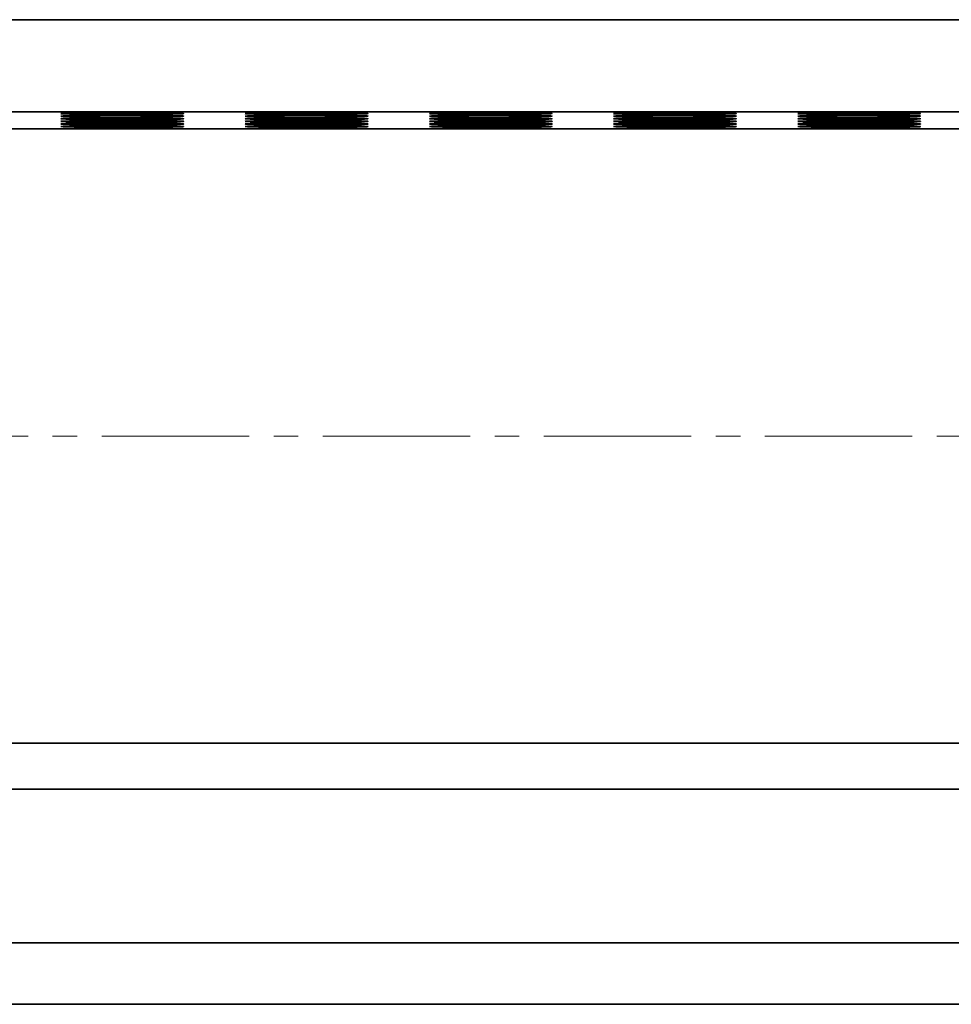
# Model space of a CAD drawing. Header units: millimetres. Extents: x -14862 to 14862, y -10512 to 10512.
# Tile 192 of 199: x 10109 to 10412, y 6886 to 7206. Entities that reach past the tile are written whole.
import ezdxf

# ---------------------------------------------------------------- set-up
doc = ezdxf.new("R2010")
doc.units = ezdxf.units.MM
doc.header["$LTSCALE"] = 4
doc.linetypes.add('点画线', pattern=[18, 12, -2, 2, -2])
doc.layers.add('中心线层', color=1, linetype='点画线', lineweight=18)
doc.layers.add('几何体', color=7, linetype='Continuous', lineweight=35)

msp = doc.modelspace()

# ---------------------------------------------------------------- linework, layer by layer
at = {"layer": '中心线层'}
msp.add_line((7903.271, 7070.9), (10714.982, 7070.9), dxfattribs=at)
at = {"layer": '几何体'}
for p, q in [((10501.982, 7206.45), (8101.982, 7206.45)), ((10501.982, 7176.452), (8101.982, 7176.452)), ((10504.482, 7170.9), (8104.482, 7170.9)), ((8104.482, 6970.9), (10504.482, 6970.9)), ((8101.982, 6955.9), (10501.982, 6955.9)), ((10594.482, 6905.9), (8004.482, 6905.9)), ((10594.482, 6885.9), (8004.482, 6885.9))]:
    msp.add_line(p, q, dxfattribs=at)
for points in [[(10121.982, 7175.889), (10122.16, 7175.927), (10122.693, 7175.964), (10123.569, 7175.999), (10124.774, 7176.033), (10126.286, 7176.064), (10128.078, 7176.092), (10130.118, 7176.116), (10132.37, 7176.136), (10134.794, 7176.152), (10137.346, 7176.163), (10139.98, 7176.169), (10142.65, 7176.171), (10145.309, 7176.167), (10147.907, 7176.158), (10150.401, 7176.145), (10152.744, 7176.127), (10154.895, 7176.104), (10156.815, 7176.078), (10158.471, 7176.049), (10159.832, 7176.016), (10160.875, 7175.982), (10161.581, 7175.945), (10161.937, 7175.908), (10161.937, 7175.87), (10161.581, 7175.833), (10160.875, 7175.797), (10159.832, 7175.762), (10158.471, 7175.73), (10156.815, 7175.7), (10154.895, 7175.674), (10152.744, 7175.652), (10150.401, 7175.634), (10147.907, 7175.62), (10145.309, 7175.611), (10142.65, 7175.608), (10139.98, 7175.609), (10137.346, 7175.615), (10134.794, 7175.626), (10132.37, 7175.642), (10130.118, 7175.662), (10128.078, 7175.687), (10126.286, 7175.715), (10124.774, 7175.746), (10123.569, 7175.779), (10122.693, 7175.815), (10122.16, 7175.852), (10121.982, 7175.889)], [(10121.982, 7175.044), (10122.16, 7175.082), (10122.693, 7175.119), (10123.569, 7175.154), (10124.774, 7175.188), (10126.286, 7175.219), (10128.078, 7175.247), (10130.118, 7175.271), (10132.37, 7175.291), (10134.794, 7175.307), (10137.346, 7175.318), (10139.98, 7175.324), (10142.65, 7175.326), (10145.309, 7175.322), (10147.907, 7175.313), (10150.401, 7175.3), (10152.744, 7175.282), (10154.895, 7175.259), (10156.815, 7175.233), (10158.471, 7175.204), (10159.832, 7175.171), (10160.875, 7175.137), (10161.581, 7175.1), (10161.937, 7175.063), (10161.937, 7175.025), (10161.581, 7174.988), (10160.875, 7174.952), (10159.832, 7174.917), (10158.471, 7174.885), (10156.815, 7174.855), (10154.895, 7174.829), (10152.744, 7174.807), (10150.401, 7174.789), (10147.907, 7174.775), (10145.309, 7174.766), (10142.65, 7174.763), (10139.98, 7174.764), (10137.346, 7174.77), (10134.794, 7174.781), (10132.37, 7174.797), (10130.118, 7174.817), (10128.078, 7174.842), (10126.286, 7174.87), (10124.774, 7174.901), (10123.569, 7174.934), (10122.693, 7174.97), (10122.16, 7175.007), (10121.982, 7175.044)], [(10121.982, 7174.199), (10122.16, 7174.237), (10122.693, 7174.274), (10123.569, 7174.309), (10124.774, 7174.343), (10126.286, 7174.374), (10128.078, 7174.402), (10130.118, 7174.426), (10132.37, 7174.446), (10134.794, 7174.462), (10137.346, 7174.473), (10139.98, 7174.479), (10142.65, 7174.481), (10145.309, 7174.477), (10147.907, 7174.468), (10150.401, 7174.455), (10152.744, 7174.437), (10154.895, 7174.414), (10156.815, 7174.388), (10158.471, 7174.359), (10159.832, 7174.326), (10160.875, 7174.292), (10161.581, 7174.255), (10161.937, 7174.218), (10161.937, 7174.18), (10161.581, 7174.143), (10160.875, 7174.107), (10159.832, 7174.072), (10158.471, 7174.04), (10156.815, 7174.01), (10154.895, 7173.984), (10152.744, 7173.962), (10150.401, 7173.944), (10147.907, 7173.93), (10145.309, 7173.921), (10142.65, 7173.918), (10139.98, 7173.919), (10137.346, 7173.925), (10134.794, 7173.936), (10132.37, 7173.952), (10130.118, 7173.972), (10128.078, 7173.997), (10126.286, 7174.025), (10124.774, 7174.056), (10123.569, 7174.089), (10122.693, 7174.125), (10122.16, 7174.162), (10121.982, 7174.199)], [(10181.982, 7175.889), (10182.16, 7175.927), (10182.693, 7175.964), (10183.569, 7175.999), (10184.774, 7176.033), (10186.286, 7176.064), (10188.078, 7176.092), (10190.118, 7176.116), (10192.37, 7176.136), (10194.794, 7176.152), (10197.346, 7176.163), (10199.98, 7176.169), (10202.65, 7176.171), (10205.309, 7176.167), (10207.907, 7176.158), (10210.401, 7176.145), (10212.744, 7176.127), (10214.895, 7176.104), (10216.815, 7176.078), (10218.471, 7176.049), (10219.832, 7176.016), (10220.875, 7175.982), (10221.581, 7175.945), (10221.937, 7175.908), (10221.937, 7175.87), (10221.581, 7175.833), (10220.875, 7175.797), (10219.832, 7175.762), (10218.471, 7175.73), (10216.815, 7175.7), (10214.895, 7175.674), (10212.744, 7175.652), (10210.401, 7175.634), (10207.907, 7175.62), (10205.309, 7175.611), (10202.65, 7175.608), (10199.98, 7175.609), (10197.346, 7175.615), (10194.794, 7175.626), (10192.37, 7175.642), (10190.118, 7175.662), (10188.078, 7175.687), (10186.286, 7175.715), (10184.774, 7175.746), (10183.569, 7175.779), (10182.693, 7175.815), (10182.16, 7175.852), (10181.982, 7175.889)], [(10181.982, 7175.044), (10182.16, 7175.082), (10182.693, 7175.119), (10183.569, 7175.154), (10184.774, 7175.188), (10186.286, 7175.219), (10188.078, 7175.247), (10190.118, 7175.271), (10192.37, 7175.291), (10194.794, 7175.307), (10197.346, 7175.318), (10199.98, 7175.324), (10202.65, 7175.326), (10205.309, 7175.322), (10207.907, 7175.313), (10210.401, 7175.3), (10212.744, 7175.282), (10214.895, 7175.259), (10216.815, 7175.233), (10218.471, 7175.204), (10219.832, 7175.171), (10220.875, 7175.137), (10221.581, 7175.1), (10221.937, 7175.063), (10221.937, 7175.025), (10221.581, 7174.988), (10220.875, 7174.952), (10219.832, 7174.917), (10218.471, 7174.885), (10216.815, 7174.855), (10214.895, 7174.829), (10212.744, 7174.807), (10210.401, 7174.789), (10207.907, 7174.775), (10205.309, 7174.766), (10202.65, 7174.763), (10199.98, 7174.764), (10197.346, 7174.77), (10194.794, 7174.781), (10192.37, 7174.797), (10190.118, 7174.817), (10188.078, 7174.842), (10186.286, 7174.87), (10184.774, 7174.901), (10183.569, 7174.934), (10182.693, 7174.97), (10182.16, 7175.007), (10181.982, 7175.044)], [(10181.982, 7174.199), (10182.16, 7174.237), (10182.693, 7174.274), (10183.569, 7174.309), (10184.774, 7174.343), (10186.286, 7174.374), (10188.078, 7174.402), (10190.118, 7174.426), (10192.37, 7174.446), (10194.794, 7174.462), (10197.346, 7174.473), (10199.98, 7174.479), (10202.65, 7174.481), (10205.309, 7174.477), (10207.907, 7174.468), (10210.401, 7174.455), (10212.744, 7174.437), (10214.895, 7174.414), (10216.815, 7174.388), (10218.471, 7174.359), (10219.832, 7174.326), (10220.875, 7174.292), (10221.581, 7174.255), (10221.937, 7174.218), (10221.937, 7174.18), (10221.581, 7174.143), (10220.875, 7174.107), (10219.832, 7174.072), (10218.471, 7174.04), (10216.815, 7174.01), (10214.895, 7173.984), (10212.744, 7173.962), (10210.401, 7173.944), (10207.907, 7173.93), (10205.309, 7173.921), (10202.65, 7173.918), (10199.98, 7173.919), (10197.346, 7173.925), (10194.794, 7173.936), (10192.37, 7173.952), (10190.118, 7173.972), (10188.078, 7173.997), (10186.286, 7174.025), (10184.774, 7174.056), (10183.569, 7174.089), (10182.693, 7174.125), (10182.16, 7174.162), (10181.982, 7174.199)], [(10241.982, 7175.889), (10242.16, 7175.927), (10242.693, 7175.964), (10243.569, 7175.999), (10244.774, 7176.033), (10246.286, 7176.064), (10248.078, 7176.092), (10250.118, 7176.116), (10252.37, 7176.136), (10254.794, 7176.152), (10257.346, 7176.163), (10259.98, 7176.169), (10262.65, 7176.171), (10265.309, 7176.167), (10267.907, 7176.158), (10270.401, 7176.145), (10272.744, 7176.127), (10274.895, 7176.104), (10276.815, 7176.078), (10278.471, 7176.049), (10279.832, 7176.016), (10280.875, 7175.982), (10281.581, 7175.945), (10281.937, 7175.908), (10281.937, 7175.87), (10281.581, 7175.833), (10280.875, 7175.797), (10279.832, 7175.762), (10278.471, 7175.73), (10276.815, 7175.7), (10274.895, 7175.674), (10272.744, 7175.652), (10270.401, 7175.634), (10267.907, 7175.62), (10265.309, 7175.611), (10262.65, 7175.608), (10259.98, 7175.609), (10257.346, 7175.615), (10254.794, 7175.626), (10252.37, 7175.642), (10250.118, 7175.662), (10248.078, 7175.687), (10246.286, 7175.715), (10244.774, 7175.746), (10243.569, 7175.779), (10242.693, 7175.815), (10242.16, 7175.852), (10241.982, 7175.889)], [(10241.982, 7175.044), (10242.16, 7175.082), (10242.693, 7175.119), (10243.569, 7175.154), (10244.774, 7175.188), (10246.286, 7175.219), (10248.078, 7175.247), (10250.118, 7175.271), (10252.37, 7175.291), (10254.794, 7175.307), (10257.346, 7175.318), (10259.98, 7175.324), (10262.65, 7175.326), (10265.309, 7175.322), (10267.907, 7175.313), (10270.401, 7175.3), (10272.744, 7175.282), (10274.895, 7175.259), (10276.815, 7175.233), (10278.471, 7175.204), (10279.832, 7175.171), (10280.875, 7175.137), (10281.581, 7175.1), (10281.937, 7175.063), (10281.937, 7175.025), (10281.581, 7174.988), (10280.875, 7174.952), (10279.832, 7174.917), (10278.471, 7174.885), (10276.815, 7174.855), (10274.895, 7174.829), (10272.744, 7174.807), (10270.401, 7174.789), (10267.907, 7174.775), (10265.309, 7174.766), (10262.65, 7174.763), (10259.98, 7174.764), (10257.346, 7174.77), (10254.794, 7174.781), (10252.37, 7174.797), (10250.118, 7174.817), (10248.078, 7174.842), (10246.286, 7174.87), (10244.774, 7174.901), (10243.569, 7174.934), (10242.693, 7174.97), (10242.16, 7175.007), (10241.982, 7175.044)], [(10241.982, 7174.199), (10242.16, 7174.237), (10242.693, 7174.274), (10243.569, 7174.309), (10244.774, 7174.343), (10246.286, 7174.374), (10248.078, 7174.402), (10250.118, 7174.426), (10252.37, 7174.446), (10254.794, 7174.462), (10257.346, 7174.473), (10259.98, 7174.479), (10262.65, 7174.481), (10265.309, 7174.477), (10267.907, 7174.468), (10270.401, 7174.455), (10272.744, 7174.437), (10274.895, 7174.414), (10276.815, 7174.388), (10278.471, 7174.359), (10279.832, 7174.326), (10280.875, 7174.292), (10281.581, 7174.255), (10281.937, 7174.218), (10281.937, 7174.18), (10281.581, 7174.143), (10280.875, 7174.107), (10279.832, 7174.072), (10278.471, 7174.04), (10276.815, 7174.01), (10274.895, 7173.984), (10272.744, 7173.962), (10270.401, 7173.944), (10267.907, 7173.93), (10265.309, 7173.921), (10262.65, 7173.918), (10259.98, 7173.919), (10257.346, 7173.925), (10254.794, 7173.936), (10252.37, 7173.952), (10250.118, 7173.972), (10248.078, 7173.997), (10246.286, 7174.025), (10244.774, 7174.056), (10243.569, 7174.089), (10242.693, 7174.125), (10242.16, 7174.162), (10241.982, 7174.199)], [(10301.982, 7175.889), (10302.16, 7175.927), (10302.693, 7175.964), (10303.569, 7175.999), (10304.774, 7176.033), (10306.286, 7176.064), (10308.078, 7176.092), (10310.118, 7176.116), (10312.37, 7176.136), (10314.794, 7176.152), (10317.346, 7176.163), (10319.98, 7176.169), (10322.65, 7176.171), (10325.309, 7176.167), (10327.907, 7176.158), (10330.401, 7176.145), (10332.744, 7176.127), (10334.895, 7176.104), (10336.815, 7176.078), (10338.471, 7176.049), (10339.832, 7176.016), (10340.875, 7175.982), (10341.581, 7175.945), (10341.937, 7175.908), (10341.937, 7175.87), (10341.581, 7175.833), (10340.875, 7175.797), (10339.832, 7175.762), (10338.471, 7175.73), (10336.815, 7175.7), (10334.895, 7175.674), (10332.744, 7175.652), (10330.401, 7175.634), (10327.907, 7175.62), (10325.309, 7175.611), (10322.65, 7175.608), (10319.98, 7175.609), (10317.346, 7175.615), (10314.794, 7175.626), (10312.37, 7175.642), (10310.118, 7175.662), (10308.078, 7175.687), (10306.286, 7175.715), (10304.774, 7175.746), (10303.569, 7175.779), (10302.693, 7175.815), (10302.16, 7175.852), (10301.982, 7175.889)], [(10301.982, 7175.044), (10302.16, 7175.082), (10302.693, 7175.119), (10303.569, 7175.154), (10304.774, 7175.188), (10306.286, 7175.219), (10308.078, 7175.247), (10310.118, 7175.271), (10312.37, 7175.291), (10314.794, 7175.307), (10317.346, 7175.318), (10319.98, 7175.324), (10322.65, 7175.326), (10325.309, 7175.322), (10327.907, 7175.313), (10330.401, 7175.3), (10332.744, 7175.282), (10334.895, 7175.259), (10336.815, 7175.233), (10338.471, 7175.204), (10339.832, 7175.171), (10340.875, 7175.137), (10341.581, 7175.1), (10341.937, 7175.063), (10341.937, 7175.025), (10341.581, 7174.988), (10340.875, 7174.952), (10339.832, 7174.917), (10338.471, 7174.885), (10336.815, 7174.855), (10334.895, 7174.829), (10332.744, 7174.807), (10330.401, 7174.789), (10327.907, 7174.775), (10325.309, 7174.766), (10322.65, 7174.763), (10319.98, 7174.764), (10317.346, 7174.77), (10314.794, 7174.781), (10312.37, 7174.797), (10310.118, 7174.817), (10308.078, 7174.842), (10306.286, 7174.87), (10304.774, 7174.901), (10303.569, 7174.934), (10302.693, 7174.97), (10302.16, 7175.007), (10301.982, 7175.044)], [(10301.982, 7174.199), (10302.16, 7174.237), (10302.693, 7174.274), (10303.569, 7174.309), (10304.774, 7174.343), (10306.286, 7174.374), (10308.078, 7174.402), (10310.118, 7174.426), (10312.37, 7174.446), (10314.794, 7174.462), (10317.346, 7174.473), (10319.98, 7174.479), (10322.65, 7174.481), (10325.309, 7174.477), (10327.907, 7174.468), (10330.401, 7174.455), (10332.744, 7174.437), (10334.895, 7174.414), (10336.815, 7174.388), (10338.471, 7174.359), (10339.832, 7174.326), (10340.875, 7174.292), (10341.581, 7174.255), (10341.937, 7174.218), (10341.937, 7174.18), (10341.581, 7174.143), (10340.875, 7174.107), (10339.832, 7174.072), (10338.471, 7174.04), (10336.815, 7174.01), (10334.895, 7173.984), (10332.744, 7173.962), (10330.401, 7173.944), (10327.907, 7173.93), (10325.309, 7173.921), (10322.65, 7173.918), (10319.98, 7173.919), (10317.346, 7173.925), (10314.794, 7173.936), (10312.37, 7173.952), (10310.118, 7173.972), (10308.078, 7173.997), (10306.286, 7174.025), (10304.774, 7174.056), (10303.569, 7174.089), (10302.693, 7174.125), (10302.16, 7174.162), (10301.982, 7174.199)], [(10361.982, 7175.889), (10362.16, 7175.927), (10362.693, 7175.964), (10363.569, 7175.999), (10364.774, 7176.033), (10366.286, 7176.064), (10368.078, 7176.092), (10370.118, 7176.116), (10372.37, 7176.136), (10374.794, 7176.152), (10377.346, 7176.163), (10379.98, 7176.169), (10382.65, 7176.171), (10385.309, 7176.167), (10387.907, 7176.158), (10390.401, 7176.145), (10392.744, 7176.127), (10394.895, 7176.104), (10396.815, 7176.078), (10398.471, 7176.049), (10399.832, 7176.016), (10400.875, 7175.982), (10401.581, 7175.945), (10401.937, 7175.908), (10401.937, 7175.87), (10401.581, 7175.833), (10400.875, 7175.797), (10399.832, 7175.762), (10398.471, 7175.73), (10396.815, 7175.7), (10394.895, 7175.674), (10392.744, 7175.652), (10390.401, 7175.634), (10387.907, 7175.62), (10385.309, 7175.611), (10382.65, 7175.608), (10379.98, 7175.609), (10377.346, 7175.615), (10374.794, 7175.626), (10372.37, 7175.642), (10370.118, 7175.662), (10368.078, 7175.687), (10366.286, 7175.715), (10364.774, 7175.746), (10363.569, 7175.779), (10362.693, 7175.815), (10362.16, 7175.852), (10361.982, 7175.889)], [(10361.982, 7175.044), (10362.16, 7175.082), (10362.693, 7175.119), (10363.569, 7175.154), (10364.774, 7175.188), (10366.286, 7175.219), (10368.078, 7175.247), (10370.118, 7175.271), (10372.37, 7175.291), (10374.794, 7175.307), (10377.346, 7175.318), (10379.98, 7175.324), (10382.65, 7175.326), (10385.309, 7175.322), (10387.907, 7175.313), (10390.401, 7175.3), (10392.744, 7175.282), (10394.895, 7175.259), (10396.815, 7175.233), (10398.471, 7175.204), (10399.832, 7175.171), (10400.875, 7175.137), (10401.581, 7175.1), (10401.937, 7175.063), (10401.937, 7175.025), (10401.581, 7174.988), (10400.875, 7174.952), (10399.832, 7174.917), (10398.471, 7174.885), (10396.815, 7174.855), (10394.895, 7174.829), (10392.744, 7174.807), (10390.401, 7174.789), (10387.907, 7174.775), (10385.309, 7174.766), (10382.65, 7174.763), (10379.98, 7174.764), (10377.346, 7174.77), (10374.794, 7174.781), (10372.37, 7174.797), (10370.118, 7174.817), (10368.078, 7174.842), (10366.286, 7174.87), (10364.774, 7174.901), (10363.569, 7174.934), (10362.693, 7174.97), (10362.16, 7175.007), (10361.982, 7175.044)], [(10361.982, 7174.199), (10362.16, 7174.237), (10362.693, 7174.274), (10363.569, 7174.309), (10364.774, 7174.343), (10366.286, 7174.374), (10368.078, 7174.402), (10370.118, 7174.426), (10372.37, 7174.446), (10374.794, 7174.462), (10377.346, 7174.473), (10379.98, 7174.479), (10382.65, 7174.481), (10385.309, 7174.477), (10387.907, 7174.468), (10390.401, 7174.455), (10392.744, 7174.437), (10394.895, 7174.414), (10396.815, 7174.388), (10398.471, 7174.359), (10399.832, 7174.326), (10400.875, 7174.292), (10401.581, 7174.255), (10401.937, 7174.218), (10401.937, 7174.18), (10401.581, 7174.143), (10400.875, 7174.107), (10399.832, 7174.072), (10398.471, 7174.04), (10396.815, 7174.01), (10394.895, 7173.984), (10392.744, 7173.962), (10390.401, 7173.944), (10387.907, 7173.93), (10385.309, 7173.921), (10382.65, 7173.918), (10379.98, 7173.919), (10377.346, 7173.925), (10374.794, 7173.936), (10372.37, 7173.952), (10370.118, 7173.972), (10368.078, 7173.997), (10366.286, 7174.025), (10364.774, 7174.056), (10363.569, 7174.089), (10362.693, 7174.125), (10362.16, 7174.162), (10361.982, 7174.199)], [(10121.982, 7173.354), (10122.16, 7173.392), (10122.693, 7173.429), (10123.569, 7173.464), (10124.774, 7173.498), (10126.286, 7173.529), (10128.078, 7173.557), (10130.118, 7173.581), (10132.37, 7173.601), (10134.794, 7173.617), (10137.346, 7173.628), (10139.98, 7173.634), (10142.65, 7173.636), (10145.309, 7173.632), (10147.907, 7173.623), (10150.401, 7173.61), (10152.744, 7173.592), (10154.895, 7173.569), (10156.815, 7173.543), (10158.471, 7173.514), (10159.832, 7173.481), (10160.875, 7173.447), (10161.581, 7173.41), (10161.937, 7173.373), (10161.937, 7173.335), (10161.581, 7173.298), (10160.875, 7173.262), (10159.832, 7173.227), (10158.471, 7173.195), (10156.815, 7173.165), (10154.895, 7173.139), (10152.744, 7173.117), (10150.401, 7173.099), (10147.907, 7173.085), (10145.309, 7173.076), (10142.65, 7173.073), (10139.98, 7173.074), (10137.346, 7173.08), (10134.794, 7173.091), (10132.37, 7173.107), (10130.118, 7173.127), (10128.078, 7173.152), (10126.286, 7173.18), (10124.774, 7173.211), (10123.569, 7173.244), (10122.693, 7173.28), (10122.16, 7173.317), (10121.982, 7173.354)], [(10121.982, 7172.509), (10122.16, 7172.547), (10122.693, 7172.584), (10123.569, 7172.619), (10124.774, 7172.653), (10126.286, 7172.684), (10128.078, 7172.712), (10130.118, 7172.736), (10132.37, 7172.756), (10134.794, 7172.772), (10137.346, 7172.783), (10139.98, 7172.789), (10142.65, 7172.791), (10145.309, 7172.787), (10147.907, 7172.778), (10150.401, 7172.765), (10152.744, 7172.747), (10154.895, 7172.724), (10156.815, 7172.698), (10158.471, 7172.669), (10159.832, 7172.636), (10160.875, 7172.602), (10161.581, 7172.565), (10161.937, 7172.528), (10161.937, 7172.49), (10161.581, 7172.453), (10160.875, 7172.417), (10159.832, 7172.382), (10158.471, 7172.35), (10156.815, 7172.32), (10154.895, 7172.294), (10152.744, 7172.272), (10150.401, 7172.254), (10147.907, 7172.24), (10145.309, 7172.231), (10142.65, 7172.228), (10139.98, 7172.229), (10137.346, 7172.235), (10134.794, 7172.246), (10132.37, 7172.262), (10130.118, 7172.282), (10128.078, 7172.307), (10126.286, 7172.335), (10124.774, 7172.366), (10123.569, 7172.399), (10122.693, 7172.435), (10122.16, 7172.472), (10121.982, 7172.509)], [(10121.982, 7171.664), (10122.16, 7171.702), (10122.693, 7171.739), (10123.569, 7171.774), (10124.774, 7171.808), (10126.286, 7171.839), (10128.078, 7171.867), (10130.118, 7171.891), (10132.37, 7171.911), (10134.794, 7171.927), (10137.346, 7171.938), (10139.98, 7171.944), (10142.65, 7171.946), (10145.309, 7171.942), (10147.907, 7171.933), (10150.401, 7171.92), (10152.744, 7171.902), (10154.895, 7171.879), (10156.815, 7171.853), (10158.471, 7171.824), (10159.832, 7171.791), (10160.875, 7171.757), (10161.581, 7171.72), (10161.937, 7171.683), (10161.937, 7171.645), (10161.581, 7171.608), (10160.875, 7171.572), (10159.832, 7171.537), (10158.471, 7171.505), (10156.815, 7171.475), (10154.895, 7171.449), (10152.744, 7171.427), (10150.401, 7171.409), (10147.907, 7171.395), (10145.309, 7171.386), (10142.65, 7171.383), (10139.98, 7171.384), (10137.346, 7171.39), (10134.794, 7171.401), (10132.37, 7171.417), (10130.118, 7171.437), (10128.078, 7171.462), (10126.286, 7171.49), (10124.774, 7171.521), (10123.569, 7171.554), (10122.693, 7171.59), (10122.16, 7171.627), (10121.982, 7171.664)], [(10122.814, 7170.9), (10123.569, 7170.929), (10124.774, 7170.963), (10126.286, 7170.994), (10128.078, 7171.022), (10130.118, 7171.046), (10132.37, 7171.066), (10134.794, 7171.082), (10137.346, 7171.093), (10139.98, 7171.099), (10142.65, 7171.101), (10145.309, 7171.097), (10147.907, 7171.088), (10150.401, 7171.075), (10152.744, 7171.057), (10154.895, 7171.034), (10156.815, 7171.008), (10158.471, 7170.979), (10159.832, 7170.946), (10160.875, 7170.912), (10161.15, 7170.9)], [(10181.982, 7173.354), (10182.16, 7173.392), (10182.693, 7173.429), (10183.569, 7173.464), (10184.774, 7173.498), (10186.286, 7173.529), (10188.078, 7173.557), (10190.118, 7173.581), (10192.37, 7173.601), (10194.794, 7173.617), (10197.346, 7173.628), (10199.98, 7173.634), (10202.65, 7173.636), (10205.309, 7173.632), (10207.907, 7173.623), (10210.401, 7173.61), (10212.744, 7173.592), (10214.895, 7173.569), (10216.815, 7173.543), (10218.471, 7173.514), (10219.832, 7173.481), (10220.875, 7173.447), (10221.581, 7173.41), (10221.937, 7173.373), (10221.937, 7173.335), (10221.581, 7173.298), (10220.875, 7173.262), (10219.832, 7173.227), (10218.471, 7173.195), (10216.815, 7173.165), (10214.895, 7173.139), (10212.744, 7173.117), (10210.401, 7173.099), (10207.907, 7173.085), (10205.309, 7173.076), (10202.65, 7173.073), (10199.98, 7173.074), (10197.346, 7173.08), (10194.794, 7173.091), (10192.37, 7173.107), (10190.118, 7173.127), (10188.078, 7173.152), (10186.286, 7173.18), (10184.774, 7173.211), (10183.569, 7173.244), (10182.693, 7173.28), (10182.16, 7173.317), (10181.982, 7173.354)], [(10181.982, 7172.509), (10182.16, 7172.547), (10182.693, 7172.584), (10183.569, 7172.619), (10184.774, 7172.653), (10186.286, 7172.684), (10188.078, 7172.712), (10190.118, 7172.736), (10192.37, 7172.756), (10194.794, 7172.772), (10197.346, 7172.783), (10199.98, 7172.789), (10202.65, 7172.791), (10205.309, 7172.787), (10207.907, 7172.778), (10210.401, 7172.765), (10212.744, 7172.747), (10214.895, 7172.724), (10216.815, 7172.698), (10218.471, 7172.669), (10219.832, 7172.636), (10220.875, 7172.602), (10221.581, 7172.565), (10221.937, 7172.528), (10221.937, 7172.49), (10221.581, 7172.453), (10220.875, 7172.417), (10219.832, 7172.382), (10218.471, 7172.35), (10216.815, 7172.32), (10214.895, 7172.294), (10212.744, 7172.272), (10210.401, 7172.254), (10207.907, 7172.24), (10205.309, 7172.231), (10202.65, 7172.228), (10199.98, 7172.229), (10197.346, 7172.235), (10194.794, 7172.246), (10192.37, 7172.262), (10190.118, 7172.282), (10188.078, 7172.307), (10186.286, 7172.335), (10184.774, 7172.366), (10183.569, 7172.399), (10182.693, 7172.435), (10182.16, 7172.472), (10181.982, 7172.509)], [(10181.982, 7171.664), (10182.16, 7171.702), (10182.693, 7171.739), (10183.569, 7171.774), (10184.774, 7171.808), (10186.286, 7171.839), (10188.078, 7171.867), (10190.118, 7171.891), (10192.37, 7171.911), (10194.794, 7171.927), (10197.346, 7171.938), (10199.98, 7171.944), (10202.65, 7171.946), (10205.309, 7171.942), (10207.907, 7171.933), (10210.401, 7171.92), (10212.744, 7171.902), (10214.895, 7171.879), (10216.815, 7171.853), (10218.471, 7171.824), (10219.832, 7171.791), (10220.875, 7171.757), (10221.581, 7171.72), (10221.937, 7171.683), (10221.937, 7171.645), (10221.581, 7171.608), (10220.875, 7171.572), (10219.832, 7171.537), (10218.471, 7171.505), (10216.815, 7171.475), (10214.895, 7171.449), (10212.744, 7171.427), (10210.401, 7171.409), (10207.907, 7171.395), (10205.309, 7171.386), (10202.65, 7171.383), (10199.98, 7171.384), (10197.346, 7171.39), (10194.794, 7171.401), (10192.37, 7171.417), (10190.118, 7171.437), (10188.078, 7171.462), (10186.286, 7171.49), (10184.774, 7171.521), (10183.569, 7171.554), (10182.693, 7171.59), (10182.16, 7171.627), (10181.982, 7171.664)], [(10182.814, 7170.9), (10183.569, 7170.929), (10184.774, 7170.963), (10186.286, 7170.994), (10188.078, 7171.022), (10190.118, 7171.046), (10192.37, 7171.066), (10194.794, 7171.082), (10197.346, 7171.093), (10199.98, 7171.099), (10202.65, 7171.101), (10205.309, 7171.097), (10207.907, 7171.088), (10210.401, 7171.075), (10212.744, 7171.057), (10214.895, 7171.034), (10216.815, 7171.008), (10218.471, 7170.979), (10219.832, 7170.946), (10220.875, 7170.912), (10221.15, 7170.9)], [(10241.982, 7173.354), (10242.16, 7173.392), (10242.693, 7173.429), (10243.569, 7173.464), (10244.774, 7173.498), (10246.286, 7173.529), (10248.078, 7173.557), (10250.118, 7173.581), (10252.37, 7173.601), (10254.794, 7173.617), (10257.346, 7173.628), (10259.98, 7173.634), (10262.65, 7173.636), (10265.309, 7173.632), (10267.907, 7173.623), (10270.401, 7173.61), (10272.744, 7173.592), (10274.895, 7173.569), (10276.815, 7173.543), (10278.471, 7173.514), (10279.832, 7173.481), (10280.875, 7173.447), (10281.581, 7173.41), (10281.937, 7173.373), (10281.937, 7173.335), (10281.581, 7173.298), (10280.875, 7173.262), (10279.832, 7173.227), (10278.471, 7173.195), (10276.815, 7173.165), (10274.895, 7173.139), (10272.744, 7173.117), (10270.401, 7173.099), (10267.907, 7173.085), (10265.309, 7173.076), (10262.65, 7173.073), (10259.98, 7173.074), (10257.346, 7173.08), (10254.794, 7173.091), (10252.37, 7173.107), (10250.118, 7173.127), (10248.078, 7173.152), (10246.286, 7173.18), (10244.774, 7173.211), (10243.569, 7173.244), (10242.693, 7173.28), (10242.16, 7173.317), (10241.982, 7173.354)], [(10241.982, 7172.509), (10242.16, 7172.547), (10242.693, 7172.584), (10243.569, 7172.619), (10244.774, 7172.653), (10246.286, 7172.684), (10248.078, 7172.712), (10250.118, 7172.736), (10252.37, 7172.756), (10254.794, 7172.772), (10257.346, 7172.783), (10259.98, 7172.789), (10262.65, 7172.791), (10265.309, 7172.787), (10267.907, 7172.778), (10270.401, 7172.765), (10272.744, 7172.747), (10274.895, 7172.724), (10276.815, 7172.698), (10278.471, 7172.669), (10279.832, 7172.636), (10280.875, 7172.602), (10281.581, 7172.565), (10281.937, 7172.528), (10281.937, 7172.49), (10281.581, 7172.453), (10280.875, 7172.417), (10279.832, 7172.382), (10278.471, 7172.35), (10276.815, 7172.32), (10274.895, 7172.294), (10272.744, 7172.272), (10270.401, 7172.254), (10267.907, 7172.24), (10265.309, 7172.231), (10262.65, 7172.228), (10259.98, 7172.229), (10257.346, 7172.235), (10254.794, 7172.246), (10252.37, 7172.262), (10250.118, 7172.282), (10248.078, 7172.307), (10246.286, 7172.335), (10244.774, 7172.366), (10243.569, 7172.399), (10242.693, 7172.435), (10242.16, 7172.472), (10241.982, 7172.509)], [(10241.982, 7171.664), (10242.16, 7171.702), (10242.693, 7171.739), (10243.569, 7171.774), (10244.774, 7171.808), (10246.286, 7171.839), (10248.078, 7171.867), (10250.118, 7171.891), (10252.37, 7171.911), (10254.794, 7171.927), (10257.346, 7171.938), (10259.98, 7171.944), (10262.65, 7171.946), (10265.309, 7171.942), (10267.907, 7171.933), (10270.401, 7171.92), (10272.744, 7171.902), (10274.895, 7171.879), (10276.815, 7171.853), (10278.471, 7171.824), (10279.832, 7171.791), (10280.875, 7171.757), (10281.581, 7171.72), (10281.937, 7171.683), (10281.937, 7171.645), (10281.581, 7171.608), (10280.875, 7171.572), (10279.832, 7171.537), (10278.471, 7171.505), (10276.815, 7171.475), (10274.895, 7171.449), (10272.744, 7171.427), (10270.401, 7171.409), (10267.907, 7171.395), (10265.309, 7171.386), (10262.65, 7171.383), (10259.98, 7171.384), (10257.346, 7171.39), (10254.794, 7171.401), (10252.37, 7171.417), (10250.118, 7171.437), (10248.078, 7171.462), (10246.286, 7171.49), (10244.774, 7171.521), (10243.569, 7171.554), (10242.693, 7171.59), (10242.16, 7171.627), (10241.982, 7171.664)], [(10242.814, 7170.9), (10243.569, 7170.929), (10244.774, 7170.963), (10246.286, 7170.994), (10248.078, 7171.022), (10250.118, 7171.046), (10252.37, 7171.066), (10254.794, 7171.082), (10257.346, 7171.093), (10259.98, 7171.099), (10262.65, 7171.101), (10265.309, 7171.097), (10267.907, 7171.088), (10270.401, 7171.075), (10272.744, 7171.057), (10274.895, 7171.034), (10276.815, 7171.008), (10278.471, 7170.979), (10279.832, 7170.946), (10280.875, 7170.912), (10281.15, 7170.9)], [(10301.982, 7173.354), (10302.16, 7173.392), (10302.693, 7173.429), (10303.569, 7173.464), (10304.774, 7173.498), (10306.286, 7173.529), (10308.078, 7173.557), (10310.118, 7173.581), (10312.37, 7173.601), (10314.794, 7173.617), (10317.346, 7173.628), (10319.98, 7173.634), (10322.65, 7173.636), (10325.309, 7173.632), (10327.907, 7173.623), (10330.401, 7173.61), (10332.744, 7173.592), (10334.895, 7173.569), (10336.815, 7173.543), (10338.471, 7173.514), (10339.832, 7173.481), (10340.875, 7173.447), (10341.581, 7173.41), (10341.937, 7173.373), (10341.937, 7173.335), (10341.581, 7173.298), (10340.875, 7173.262), (10339.832, 7173.227), (10338.471, 7173.195), (10336.815, 7173.165), (10334.895, 7173.139), (10332.744, 7173.117), (10330.401, 7173.099), (10327.907, 7173.085), (10325.309, 7173.076), (10322.65, 7173.073), (10319.98, 7173.074), (10317.346, 7173.08), (10314.794, 7173.091), (10312.37, 7173.107), (10310.118, 7173.127), (10308.078, 7173.152), (10306.286, 7173.18), (10304.774, 7173.211), (10303.569, 7173.244), (10302.693, 7173.28), (10302.16, 7173.317), (10301.982, 7173.354)], [(10301.982, 7172.509), (10302.16, 7172.547), (10302.693, 7172.584), (10303.569, 7172.619), (10304.774, 7172.653), (10306.286, 7172.684), (10308.078, 7172.712), (10310.118, 7172.736), (10312.37, 7172.756), (10314.794, 7172.772), (10317.346, 7172.783), (10319.98, 7172.789), (10322.65, 7172.791), (10325.309, 7172.787), (10327.907, 7172.778), (10330.401, 7172.765), (10332.744, 7172.747), (10334.895, 7172.724), (10336.815, 7172.698), (10338.471, 7172.669), (10339.832, 7172.636), (10340.875, 7172.602), (10341.581, 7172.565), (10341.937, 7172.528), (10341.937, 7172.49), (10341.581, 7172.453), (10340.875, 7172.417), (10339.832, 7172.382), (10338.471, 7172.35), (10336.815, 7172.32), (10334.895, 7172.294), (10332.744, 7172.272), (10330.401, 7172.254), (10327.907, 7172.24), (10325.309, 7172.231), (10322.65, 7172.228), (10319.98, 7172.229), (10317.346, 7172.235), (10314.794, 7172.246), (10312.37, 7172.262), (10310.118, 7172.282), (10308.078, 7172.307), (10306.286, 7172.335), (10304.774, 7172.366), (10303.569, 7172.399), (10302.693, 7172.435), (10302.16, 7172.472), (10301.982, 7172.509)], [(10301.982, 7171.664), (10302.16, 7171.702), (10302.693, 7171.739), (10303.569, 7171.774), (10304.774, 7171.808), (10306.286, 7171.839), (10308.078, 7171.867), (10310.118, 7171.891), (10312.37, 7171.911), (10314.794, 7171.927), (10317.346, 7171.938), (10319.98, 7171.944), (10322.65, 7171.946), (10325.309, 7171.942), (10327.907, 7171.933), (10330.401, 7171.92), (10332.744, 7171.902), (10334.895, 7171.879), (10336.815, 7171.853), (10338.471, 7171.824), (10339.832, 7171.791), (10340.875, 7171.757), (10341.581, 7171.72), (10341.937, 7171.683), (10341.937, 7171.645), (10341.581, 7171.608), (10340.875, 7171.572), (10339.832, 7171.537), (10338.471, 7171.505), (10336.815, 7171.475), (10334.895, 7171.449), (10332.744, 7171.427), (10330.401, 7171.409), (10327.907, 7171.395), (10325.309, 7171.386), (10322.65, 7171.383), (10319.98, 7171.384), (10317.346, 7171.39), (10314.794, 7171.401), (10312.37, 7171.417), (10310.118, 7171.437), (10308.078, 7171.462), (10306.286, 7171.49), (10304.774, 7171.521), (10303.569, 7171.554), (10302.693, 7171.59), (10302.16, 7171.627), (10301.982, 7171.664)], [(10302.814, 7170.9), (10303.569, 7170.929), (10304.774, 7170.963), (10306.286, 7170.994), (10308.078, 7171.022), (10310.118, 7171.046), (10312.37, 7171.066), (10314.794, 7171.082), (10317.346, 7171.093), (10319.98, 7171.099), (10322.65, 7171.101), (10325.309, 7171.097), (10327.907, 7171.088), (10330.401, 7171.075), (10332.744, 7171.057), (10334.895, 7171.034), (10336.815, 7171.008), (10338.471, 7170.979), (10339.832, 7170.946), (10340.875, 7170.912), (10341.15, 7170.9)], [(10361.982, 7173.354), (10362.16, 7173.392), (10362.693, 7173.429), (10363.569, 7173.464), (10364.774, 7173.498), (10366.286, 7173.529), (10368.078, 7173.557), (10370.118, 7173.581), (10372.37, 7173.601), (10374.794, 7173.617), (10377.346, 7173.628), (10379.98, 7173.634), (10382.65, 7173.636), (10385.309, 7173.632), (10387.907, 7173.623), (10390.401, 7173.61), (10392.744, 7173.592), (10394.895, 7173.569), (10396.815, 7173.543), (10398.471, 7173.514), (10399.832, 7173.481), (10400.875, 7173.447), (10401.581, 7173.41), (10401.937, 7173.373), (10401.937, 7173.335), (10401.581, 7173.298), (10400.875, 7173.262), (10399.832, 7173.227), (10398.471, 7173.195), (10396.815, 7173.165), (10394.895, 7173.139), (10392.744, 7173.117), (10390.401, 7173.099), (10387.907, 7173.085), (10385.309, 7173.076), (10382.65, 7173.073), (10379.98, 7173.074), (10377.346, 7173.08), (10374.794, 7173.091), (10372.37, 7173.107), (10370.118, 7173.127), (10368.078, 7173.152), (10366.286, 7173.18), (10364.774, 7173.211), (10363.569, 7173.244), (10362.693, 7173.28), (10362.16, 7173.317), (10361.982, 7173.354)], [(10361.982, 7172.509), (10362.16, 7172.547), (10362.693, 7172.584), (10363.569, 7172.619), (10364.774, 7172.653), (10366.286, 7172.684), (10368.078, 7172.712), (10370.118, 7172.736), (10372.37, 7172.756), (10374.794, 7172.772), (10377.346, 7172.783), (10379.98, 7172.789), (10382.65, 7172.791), (10385.309, 7172.787), (10387.907, 7172.778), (10390.401, 7172.765), (10392.744, 7172.747), (10394.895, 7172.724), (10396.815, 7172.698), (10398.471, 7172.669), (10399.832, 7172.636), (10400.875, 7172.602), (10401.581, 7172.565), (10401.937, 7172.528), (10401.937, 7172.49), (10401.581, 7172.453), (10400.875, 7172.417), (10399.832, 7172.382), (10398.471, 7172.35), (10396.815, 7172.32), (10394.895, 7172.294), (10392.744, 7172.272), (10390.401, 7172.254), (10387.907, 7172.24), (10385.309, 7172.231), (10382.65, 7172.228), (10379.98, 7172.229), (10377.346, 7172.235), (10374.794, 7172.246), (10372.37, 7172.262), (10370.118, 7172.282), (10368.078, 7172.307), (10366.286, 7172.335), (10364.774, 7172.366), (10363.569, 7172.399), (10362.693, 7172.435), (10362.16, 7172.472), (10361.982, 7172.509)], [(10361.982, 7171.664), (10362.16, 7171.702), (10362.693, 7171.739), (10363.569, 7171.774), (10364.774, 7171.808), (10366.286, 7171.839), (10368.078, 7171.867), (10370.118, 7171.891), (10372.37, 7171.911), (10374.794, 7171.927), (10377.346, 7171.938), (10379.98, 7171.944), (10382.65, 7171.946), (10385.309, 7171.942), (10387.907, 7171.933), (10390.401, 7171.92), (10392.744, 7171.902), (10394.895, 7171.879), (10396.815, 7171.853), (10398.471, 7171.824), (10399.832, 7171.791), (10400.875, 7171.757), (10401.581, 7171.72), (10401.937, 7171.683), (10401.937, 7171.645), (10401.581, 7171.608), (10400.875, 7171.572), (10399.832, 7171.537), (10398.471, 7171.505), (10396.815, 7171.475), (10394.895, 7171.449), (10392.744, 7171.427), (10390.401, 7171.409), (10387.907, 7171.395), (10385.309, 7171.386), (10382.65, 7171.383), (10379.98, 7171.384), (10377.346, 7171.39), (10374.794, 7171.401), (10372.37, 7171.417), (10370.118, 7171.437), (10368.078, 7171.462), (10366.286, 7171.49), (10364.774, 7171.521), (10363.569, 7171.554), (10362.693, 7171.59), (10362.16, 7171.627), (10361.982, 7171.664)], [(10362.814, 7170.9), (10363.569, 7170.929), (10364.774, 7170.963), (10366.286, 7170.994), (10368.078, 7171.022), (10370.118, 7171.046), (10372.37, 7171.066), (10374.794, 7171.082), (10377.346, 7171.093), (10379.98, 7171.099), (10382.65, 7171.101), (10385.309, 7171.097), (10387.907, 7171.088), (10390.401, 7171.075), (10392.744, 7171.057), (10394.895, 7171.034), (10396.815, 7171.008), (10398.471, 7170.979), (10399.832, 7170.946), (10400.875, 7170.912), (10401.15, 7170.9)]]:
    msp.add_lwpolyline(points, dxfattribs=at)

doc.saveas('drawing.dxf')
